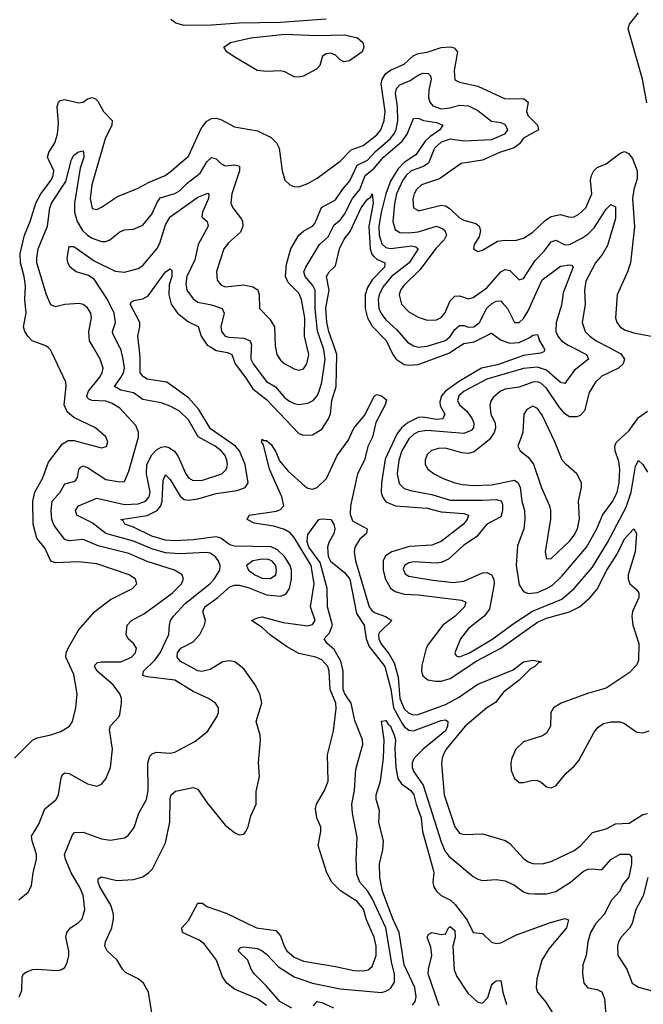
# Model space of a CAD drawing. Header units: inches. Extents: x 1843162 to 1959474, y 907081 to 1016326.
# Tile 154 of 256: x 1852074 to 1854791, y 987137 to 991430. Entities that reach past the tile are written whole.
import ezdxf

# ---------------------------------------------------------------- set-up
doc = ezdxf.new("R2010")
doc.units = ezdxf.units.IN
doc.header["$MEASUREMENT"] = 0
doc.layers.add('B8958', color=7, linetype='Continuous')
doc.layers.add('B8959', color=7, linetype='Continuous')

msp = doc.modelspace()

# ---------------------------------------------------------------- linework, layer by layer
at = {"layer": 'B8958', "color": 5}
for points, elevation in [([(1852050.9, 988210), (1852130, 988289.3), (1852150, 988299.3), (1852210, 988311.4), (1852253.1, 988326.9), (1852290.6, 988349.4), (1852304.4, 988370), (1852318.9, 988430), (1852324.2, 988490), (1852310, 988575.6), (1852275.2, 988650), (1852276.9, 988670), (1852285.6, 988690), (1852330, 988767.9), (1852401.8, 988850), (1852470, 988902.4), (1852565.6, 988950), (1852584.7, 988970), (1852578.9, 988990), (1852551.1, 989010), (1852410, 989057.9), (1852330, 989066.8), (1852230, 989062.3), (1852210, 989069.3), (1852184.8, 989124.8), (1852149.2, 989170), (1852132.4, 989230), (1852131.5, 989330), (1852140.6, 989370), (1852172.9, 989430), (1852199, 989501), (1852259.8, 989580.2), (1852285.6, 989594.4), (1852310, 989594.7), (1852430, 989563.6), (1852451.6, 989568.4), (1852458.3, 989590), (1852450, 989611.2), (1852404.7, 989650), (1852310, 989695.4), (1852280.3, 989720.3), (1852267.8, 989750), (1852276.8, 989830), (1852275.1, 989850), (1852215.9, 989975.9), (1852208.4, 989990), (1852197.5, 990000)], 680), ([(1852070, 987593.4), (1852112.9, 987627.1), (1852125.1, 987654.9), (1852131.9, 987710), (1852147.3, 987770), (1852146.9, 987790), (1852128.1, 987850), (1852126, 987870), (1852157, 987923), (1852183.1, 987990), (1852230.9, 988029.1), (1852243.2, 988050), (1852254.9, 988125.1), (1852261.1, 988138.9), (1852270, 988147), (1852290, 988143.2), (1852370, 988098), (1852410, 988088.5), (1852430, 988097.1), (1852450, 988120.5), (1852469.7, 988170), (1852478, 988250), (1852465.4, 988334.6), (1852468.9, 988351.1), (1852505.5, 988390), (1852510, 988400.4), (1852518.2, 988450), (1852517.2, 988470), (1852509.7, 988490), (1852481.4, 988530), (1852411.4, 988590), (1852399.4, 988610), (1852402.4, 988617.6), (1852412.9, 988627.1), (1852430.4, 988629.6), (1852514, 988630), (1852561.8, 988650), (1852578.8, 988670), (1852583.5, 988690), (1852570, 988709.6), (1852547.1, 988730), (1852537.2, 988750), (1852542.9, 988790), (1852560.4, 988810), (1852618.4, 988841.6), (1852738.8, 988930), (1852778.8, 988970), (1852788.2, 988990), (1852781.4, 989010), (1852749.1, 989029.1), (1852630, 989067.2), (1852550, 989101.9), (1852415.9, 989135.9), (1852350, 989163.4), (1852290, 989158.2), (1852270, 989163.9), (1852224.8, 989224.8), (1852213.3, 989250), (1852210.6, 989290), (1852215.1, 989330), (1852249.9, 989370), (1852270, 989406), (1852310, 989415.7), (1852318.4, 989421.6), (1852326.1, 989433.9), (1852330.9, 989469.1), (1852340.6, 989479.4), (1852350, 989484.2), (1852370, 989477.9), (1852450, 989425.3), (1852510, 989414.7), (1852530, 989416.5), (1852550, 989461.3), (1852592.2, 989610), (1852592.1, 989632.1), (1852580.5, 989660.5), (1852510, 989735.7), (1852476.8, 989756.8), (1852450, 989766.8), (1852389, 989769), (1852374.8, 989774.8), (1852370, 989781.5), (1852367.1, 989790), (1852374.2, 989810), (1852421.6, 989870), (1852433.6, 989890), (1852437.2, 989910), (1852424.2, 989950), (1852395.5, 990000)], 660), ([(1852072, 987170), (1852083, 987197), (1852084, 987256), (1852089.8, 987270.2), (1852102.2, 987277.7), (1852130, 987288.7), (1852150, 987290.3), (1852235.2, 987284.8), (1852252.5, 987287.5), (1852270, 987298), (1852280.6, 987319.4), (1852287.6, 987350), (1852287.7, 987370), (1852274.6, 987430), (1852279.3, 987450), (1852296, 987470), (1852328.2, 987491.8), (1852346, 987510), (1852357.9, 987550), (1852350, 987612.6), (1852334.3, 987650), (1852297.8, 987710), (1852273, 987770), (1852269.2, 987790), (1852304.3, 987875.7), (1852313.3, 987886.7), (1852350, 987887), (1852430, 987858.6), (1852470, 987852.1), (1852530, 987862.4), (1852546.4, 987873.6), (1852572.7, 987907.3), (1852592.6, 987970), (1852627.1, 988030), (1852633.1, 988070), (1852631.8, 988188.2), (1852641, 988219), (1852650.8, 988229.2), (1852670, 988236.5), (1852730, 988232.6), (1852750, 988236.5), (1852836.6, 988283.4), (1852892.8, 988327.2), (1852932.8, 988390), (1852940.5, 988410), (1852940.5, 988430), (1852927, 988450), (1852897, 988470), (1852830, 988500.6), (1852750.6, 988550.6), (1852630, 988564.8), (1852611, 988571), (1852612.9, 988590), (1852662.9, 988637.1), (1852685.4, 988670), (1852724.1, 988750), (1852726.3, 988790), (1852731.3, 988810), (1852743.8, 988830), (1852795.5, 988884.5), (1852902.6, 988970), (1852921.8, 988990), (1852946.6, 989030), (1852947.9, 989050), (1852940.5, 989070), (1852925.4, 989090), (1852904, 989104), (1852886.9, 989106.9), (1852770, 989100.4), (1852710, 989105.2), (1852650, 989122.1), (1852570, 989156.9), (1852450, 989189), (1852390, 989236.2), (1852323.5, 989270), (1852317.1, 989290), (1852330, 989310.1), (1852410, 989343.5), (1852530, 989315.8), (1852590, 989318.5), (1852621.9, 989330), (1852638.4, 989350), (1852642.1, 989370), (1852626.6, 989450), (1852628.3, 989490), (1852650, 989531.9), (1852670, 989554.2), (1852690, 989566.7), (1852710, 989569), (1852724.5, 989564.5), (1852748.5, 989548.5), (1852764.7, 989524.7), (1852797.9, 989450), (1852810, 989431.8), (1852830, 989420.4), (1852870, 989421.8), (1852955.1, 989450), (1852974.9, 989470), (1852979.4, 989490), (1852976.6, 989510), (1852968.9, 989530), (1852951.9, 989550), (1852925.8, 989570), (1852851.6, 989611.6), (1852810, 989684.9), (1852770, 989723.1), (1852730, 989745.4), (1852690, 989759.9), (1852610, 989774.3), (1852570, 989803.5), (1852514.1, 989814.1), (1852486.7, 989830), (1852515.2, 989870), (1852525.8, 989890), (1852529.9, 989910), (1852525.5, 989950), (1852514, 989994), (1852510.9, 990000)], 640), ([(1852650.7, 987090.7), (1852635, 987190), (1852612.7, 987230), (1852590, 987247.8), (1852535.4, 987275.4), (1852521.5, 987290), (1852498.2, 987330), (1852454.4, 987370), (1852445, 987390), (1852447.2, 987410), (1852475.8, 987470), (1852483.4, 987510), (1852482.1, 987530), (1852471.2, 987570), (1852423.2, 987650), (1852415.9, 987670), (1852416.3, 987683.7), (1852430, 987693), (1852496.8, 987676.8), (1852570, 987682), (1852610, 987693.6), (1852635.8, 987710), (1852652.4, 987727.6), (1852710, 987840.5), (1852728.7, 987931.3), (1852730, 988036.3), (1852733.8, 988050), (1852753.3, 988066.7), (1852830, 988082.2), (1852850, 988074.6), (1852890, 988016.4), (1852970, 987918.7), (1853010, 987886.7), (1853030, 987876.4), (1853050, 987879.3), (1853059.6, 987890), (1853069.8, 987910.2), (1853081.7, 987958.3), (1853104.4, 988010), (1853104.5, 988064.5), (1853118.3, 988130), (1853114.9, 988190), (1853123.2, 988290), (1853121.7, 988310), (1853104.3, 988370), (1853128.5, 988450), (1853120.6, 988490), (1853099.8, 988530), (1853050, 988600.4), (1853011.2, 988630), (1852990, 988634), (1852959.5, 988630), (1852903.4, 988596.6), (1852868.1, 988588.1), (1852850, 988591.2), (1852773.8, 988633.8), (1852760.5, 988650), (1852761.6, 988670), (1852776.7, 988690), (1852830, 988717.8), (1852858.8, 988750), (1852878.9, 988790), (1852883.4, 988810), (1852871.9, 988850), (1852881.2, 988870), (1852937.8, 988910), (1852990, 988957.4), (1853010, 988965), (1853030, 988965), (1853070, 988954.4), (1853150, 988922.7), (1853210, 988916), (1853234.2, 988925.8), (1853250, 988949.4), (1853257.7, 988990), (1853258.4, 989030), (1853252.9, 989050), (1853227.6, 989090), (1853198, 989118), (1853170, 989132.1), (1853010, 989134), (1852990, 989140.3), (1852950, 989169.5), (1852930, 989175.7), (1852830, 989161.7), (1852750, 989158.1), (1852710, 989161.3), (1852650, 989178.7), (1852570, 989217.3), (1852532.4, 989230), (1852524.2, 989244.2), (1852514.5, 989250), (1852630, 989268.6), (1852673.3, 989290), (1852688.6, 989310), (1852695.4, 989330), (1852698.8, 989421.2), (1852710, 989444.7), (1852730, 989425), (1852772.6, 989352.6), (1852790, 989338.5), (1852810, 989334.4), (1852850, 989340.7), (1852930, 989364.2), (1853022.2, 989377.8), (1853055.9, 989390), (1853069.3, 989410), (1853056.8, 989490), (1853032.2, 989550), (1853013.7, 989570), (1852905.6, 989645.6), (1852854.8, 989730), (1852810, 989780.4), (1852714.6, 989850), (1852630, 989862.6), (1852612.8, 989872.8), (1852599.2, 989890), (1852598.8, 989958.8), (1852594.5, 990000)], 620), ([(1852909.1, 990000), (1852930, 989988.1), (1852979, 989979), (1852998.9, 989970), (1853012.9, 989930), (1853058.6, 989870), (1853090, 989819.9), (1853150, 989773.5), (1853290, 989626.3), (1853310, 989617.7), (1853350, 989619.5), (1853390, 989644.1), (1853419.5, 989690), (1853428.8, 989711.2), (1853434.7, 989770), (1853452.6, 989830), (1853455.8, 989970), (1853445.4, 990000)], 620), ([(1853083.1, 990000), (1853081.5, 989950), (1853091.6, 989930), (1853150, 989852.3), (1853189.2, 989829.2), (1853230, 989781.3), (1853250, 989765.9), (1853270, 989756), (1853290, 989752.5), (1853330, 989758.5), (1853353.3, 989770), (1853369.9, 989790.1), (1853379, 989810), (1853390.5, 989849.5), (1853405.5, 989950), (1853399.2, 989990), (1853395.9, 990000)], 640), ([(1853188.6, 990000), (1853194.3, 989970), (1853210, 989946), (1853229, 989930), (1853270, 989907.5), (1853290, 989901.6), (1853310, 989907.2), (1853325.8, 989930), (1853333.2, 989970), (1853326.4, 990000)], 660), ([(1854356.5, 990000), (1854362.2, 989990), (1854357.7, 989982.3), (1854343.8, 989976.2), (1854270, 989965.4), (1854155.7, 989924.3), (1854086.7, 989910), (1853990, 989854.3), (1853929.6, 989810.4), (1853912.1, 989790), (1853904.1, 989764.1), (1853906.3, 989746.3), (1853926.6, 989710), (1853918.5, 989690), (1853890, 989686.7), (1853830, 989696.1), (1853810, 989694.8), (1853766.1, 989673.9), (1853737.9, 989650), (1853717.3, 989622.7), (1853666.3, 989513.7), (1853650.1, 989410.1), (1853649.1, 989370), (1853654.4, 989350), (1853670, 989327.8), (1853710.9, 989310.9), (1853850, 989300.8), (1853910, 989284.4), (1854010, 989277.3), (1854030.2, 989270), (1854023.8, 989250), (1854007.5, 989230), (1853910, 989154.7), (1853870, 989138.7), (1853772.6, 989132.6), (1853695, 989110), (1853667.3, 989092.7), (1853658.3, 989070), (1853658.3, 989030), (1853667.5, 988990), (1853690, 988951.7), (1853710, 988936.9), (1853750, 988924.7), (1853810, 988922), (1853998.9, 988898.9), (1854017.8, 988890), (1854012.7, 988870), (1853970.9, 988829.1), (1853917.2, 988790), (1853853.9, 988706.1), (1853845.7, 988690), (1853825.6, 988614.4), (1853824.4, 988590), (1853830, 988568.8), (1853852.2, 988552.2), (1853885.3, 988545.3), (1853910, 988545.4), (1853950, 988558.2), (1854065.3, 988634.7), (1854170, 988689.5), (1854330, 988803.8), (1854370, 988820.9), (1854470, 988848.2), (1854512.7, 988870), (1854559.2, 988910), (1854590, 988947.5), (1854632.8, 989030), (1854678.2, 989101.8), (1854710, 989166.3), (1854750.2, 989210.2), (1854761.1, 989190), (1854755.2, 989110), (1854725.3, 989010), (1854724.9, 988990), (1854732, 988970), (1854763.4, 988943.4), (1854772.6, 988930), (1854772.1, 988910), (1854744.7, 988850), (1854741.5, 988830), (1854746, 988790), (1854772, 988710), (1854770, 988638), (1854763.1, 988616.9), (1854730, 988582.3), (1854630, 988514.7), (1854548.3, 988491.7), (1854434, 988450), (1854399.5, 988430), (1854388.9, 988410), (1854387.6, 988350), (1854370, 988318.7), (1854352.6, 988307.4), (1854270, 988281.1), (1854236.5, 988250), (1854218, 988210), (1854213.8, 988190), (1854216.1, 988156.1), (1854230, 988121.3), (1854250, 988103.9), (1854270, 988104.3), (1854310, 988114.7), (1854330, 988113.4), (1854346.1, 988106.1), (1854370, 988084.6), (1854390, 988080.3), (1854410, 988089.1), (1854455.2, 988144.8), (1854490, 988175.3), (1854510, 988199.6), (1854576.8, 988323.2), (1854594.3, 988345.7), (1854618.4, 988361.6), (1854650, 988368.4), (1854690, 988368.1), (1854710, 988360.9), (1854763.1, 988323.1), (1854790, 988320.7), (1854816.3, 988330)], 620), ([(1853685.1, 990000), (1853699.2, 989970), (1853714.4, 989950), (1853750, 989926.8), (1853770, 989923.3), (1853810, 989926.1), (1853943.9, 989976.1), (1853981.1, 990000)], 620), ([(1854484.3, 990000), (1854543.8, 989970), (1854552.6, 989950), (1854490, 989899.6), (1854450, 989843.9), (1854430, 989848.3), (1854370, 989902.4), (1854330, 989914.5), (1854270, 989909.6), (1854110, 989862.3), (1854010.1, 989810), (1853988.2, 989790), (1853981.9, 989770), (1853990.7, 989750), (1854022.8, 989722.8), (1854045.3, 989690), (1854052.2, 989670), (1854051.2, 989650), (1854041.2, 989638.8), (1854010, 989625.7), (1853850, 989638.3), (1853810, 989632.3), (1853790, 989621.4), (1853770, 989602.7), (1853739, 989550), (1853725.8, 989510), (1853718.1, 989450), (1853728.2, 989408.2), (1853750, 989386), (1853776.4, 989376.4), (1853870, 989359.7), (1853950, 989335.5), (1854090, 989334.3), (1854150, 989338.4), (1854172.3, 989332.3), (1854177.4, 989317.4), (1854178.4, 989290), (1854170, 989262.7), (1854110.2, 989230), (1854064.2, 989175.8), (1854010, 989139.2), (1853941.8, 989078.2), (1853910, 989063.9), (1853890, 989060.1), (1853790, 989066.8), (1853770, 989061.8), (1853750.2, 989050), (1853745.5, 989034.5), (1853753.5, 989013.5), (1853770, 989004.1), (1853874.1, 988985.9), (1853963.3, 988976.7), (1854010, 988981.3), (1854090, 989017.7), (1854110, 989019.2), (1854130.2, 989010), (1854140.7, 988990), (1854141.7, 988970), (1854120.6, 988859.4), (1854098.4, 988830), (1854030, 988775.7), (1853995.1, 988730), (1853970.2, 988670), (1853976.2, 988656.2), (1853990, 988652.3), (1854034.5, 988670), (1854135.4, 988730), (1854223.8, 988796.2), (1854308.5, 988851.5), (1854436, 988904), (1854489.9, 988950), (1854570, 989043.2), (1854635.9, 989150), (1854716.1, 989303.9), (1854738.9, 989370), (1854757.3, 989482.7), (1854770, 989507.4), (1854790, 989490.2), (1854810, 989457.3)], 640), ([(1854642.7, 990000), (1854693.1, 989973.1), (1854709.4, 989950), (1854703.2, 989930), (1854683.2, 989910), (1854610, 989875), (1854582.9, 989850), (1854555, 989805), (1854535.6, 989724.4), (1854515.9, 989704.1), (1854501.6, 989698.4), (1854470, 989698.9), (1854450, 989711.7), (1854423, 989743), (1854370, 989823), (1854345.3, 989845.3), (1854330, 989850.3), (1854310, 989848.7), (1854250, 989827.6), (1854190, 989818.4), (1854169.8, 989810.2), (1854137.6, 989782.4), (1854128.3, 989770), (1854122.3, 989750), (1854127.5, 989710), (1854145.2, 989670), (1854147.5, 989650), (1854142, 989630), (1854120.8, 989599.2), (1854053.9, 989546.1), (1854030, 989538.2), (1854001.3, 989541.3), (1853930, 989561.8), (1853899.1, 989560.9), (1853868.6, 989551.4), (1853850, 989534), (1853840.7, 989510), (1853841.3, 989490), (1853852.8, 989470), (1853879.6, 989450), (1853919, 989430), (1853970, 989410.1), (1854003.2, 989403.2), (1854050, 989399.2), (1854130, 989402), (1854230, 989421.9), (1854246.4, 989410), (1854254.4, 989390), (1854262.7, 989330), (1854273.5, 989290), (1854275.8, 989250), (1854270.6, 989209.4), (1854243.7, 989136.3), (1854236.8, 989050), (1854250, 988965.3), (1854270, 988936.5), (1854290, 988928.3), (1854330, 988933.1), (1854370, 988949.3), (1854395, 988965), (1854436.1, 989003.9), (1854543.5, 989130), (1854589.5, 989210), (1854614.1, 989270), (1854658.3, 989330), (1854676.8, 989370), (1854686, 989410), (1854689.6, 989469.6), (1854684.2, 989504.2), (1854669.4, 989550), (1854667, 989570), (1854673.3, 989586.7), (1854730, 989639.2), (1854770, 989694.8), (1854810, 989723.5)], 660), ([(1853150, 987132.7), (1853110, 987160.7), (1853010, 987203.4), (1852976.5, 987230), (1852957.5, 987257.5), (1852931, 987330), (1852878.9, 987398.9), (1852856.2, 987416.2), (1852783.9, 987450), (1852780.9, 987470), (1852810, 987502.4), (1852850, 987578.3), (1852870, 987577.7), (1852890, 987564.3), (1852974.3, 987534.3), (1853106.4, 987470), (1853190, 987458.9), (1853210, 987435.6), (1853225.7, 987390), (1853237.9, 987370), (1853270, 987343), (1853310, 987325.3), (1853450, 987302.5), (1853530, 987284.6), (1853570, 987283.1), (1853592.2, 987287.8), (1853610, 987302.4), (1853626.7, 987350), (1853626.8, 987390), (1853618.7, 987430), (1853585.1, 987505.1), (1853572, 987552), (1853545.1, 987585.1), (1853472.3, 987632.3), (1853434.1, 987670), (1853411.6, 987710), (1853375, 987830), (1853386.6, 987890), (1853385.8, 987910), (1853369.1, 987950), (1853363.2, 987990), (1853367.8, 988010), (1853402.7, 988070), (1853417.6, 988110), (1853415.2, 988224.8), (1853441, 988330), (1853453.7, 988426.3), (1853450.9, 988450), (1853426.8, 988510), (1853422.7, 988590), (1853416.3, 988610), (1853390, 988639), (1853364, 988650), (1853290, 988667.2), (1853236.9, 988696.9), (1853166.7, 988746.7), (1853130, 988779.9), (1853084, 988810), (1853110, 988822.5), (1853130, 988826.2), (1853221.4, 988801.4), (1853330, 988786.7), (1853350, 988792.6), (1853361.5, 988810), (1853341.2, 988870), (1853356.5, 988970), (1853343.5, 989050), (1853270, 989171.8), (1853252, 989192), (1853227.2, 989207.2), (1853181.2, 989221.2), (1853095.2, 989235.2), (1853065, 989250), (1853073.6, 989270), (1853192.7, 989287.3), (1853210, 989293.9), (1853224.7, 989310), (1853215.5, 989350), (1853162.6, 989470), (1853136.3, 989576.3), (1853127.4, 989590), (1853130, 989600.5), (1853135.4, 989595.4), (1853150, 989595), (1853170, 989577.2), (1853190, 989545.2), (1853206.5, 989506.5), (1853242.6, 989462.6), (1853316.4, 989396.4), (1853330, 989386.8), (1853350, 989382.5), (1853370, 989390.1), (1853410.6, 989429.4), (1853457.2, 989530), (1853504.7, 989595.3), (1853530, 989649.3), (1853575.9, 989704.2), (1853620.7, 989790), (1853630, 989794.9), (1853650, 989789.1), (1853672.7, 989772.7), (1853665.8, 989750), (1853626.3, 989673.7), (1853611.2, 989610), (1853591.1, 989568.9), (1853576.4, 989510), (1853546.6, 989450), (1853516.1, 989310), (1853514, 989274), (1853524.4, 989244.4), (1853587.7, 989210), (1853584.6, 989190), (1853555.4, 989164.6), (1853534.6, 989130), (1853531.8, 989110), (1853537.6, 989070), (1853596.2, 988870), (1853610, 988852.5), (1853623.6, 988843.6), (1853668, 988828), (1853695.6, 988810), (1853642.1, 988757.9), (1853637.2, 988750), (1853638.6, 988730), (1853647.6, 988710), (1853684.3, 988664.3), (1853705.7, 988625.7), (1853723.1, 988563.1), (1853730.1, 988470), (1853750, 988425.9), (1853770, 988406.9), (1853790, 988399), (1853810, 988400.6), (1853930, 988444.5), (1853985.7, 988474.3), (1854070, 988533.4), (1854224.1, 988595.9), (1854270, 988630.9), (1854310, 988637.5), (1854348, 988630), (1854334, 988626), (1854318.5, 988610), (1854300.3, 988599.7), (1854250.1, 988550), (1854182, 988498), (1854147, 988453), (1854109.9, 988430.1), (1854015, 988350), (1853932.5, 988250), (1853922.6, 988230), (1853914.6, 988210), (1853912.7, 988187.3), (1853923.7, 988050), (1853970, 987911.6), (1853990, 987883.5), (1854010, 987876.8), (1854090, 987880.2), (1854190, 987850.9), (1854210, 987838.2), (1854270, 987772.3), (1854290, 987758.9), (1854310, 987751.3), (1854350, 987748.9), (1854390, 987759.8), (1854490, 987808.3), (1854518.6, 987830), (1854570, 987885.8), (1854630, 987901.7), (1854670, 987924.1), (1854730, 987926.4), (1854790, 987964.2), (1854810, 987969.2)], 580), ([(1853260, 987120), (1853207.3, 987150), (1853150, 987216.1), (1853095, 987270), (1853082.2, 987290), (1853067.6, 987330), (1853026, 987370), (1853035.8, 987384.2), (1853050, 987387.6), (1853110, 987379.8), (1853131, 987371), (1853150, 987355.7), (1853201.2, 987301.2), (1853270, 987256.3), (1853349.7, 987229.7), (1853470, 987204.8), (1853650, 987189.2), (1853670, 987193.8), (1853690, 987205.5), (1853706.8, 987233.2), (1853706.7, 987270), (1853694.9, 987314.9), (1853669.4, 987470), (1853610, 987598.8), (1853590, 987632.3), (1853556.8, 987670), (1853542.5, 987702.5), (1853540.2, 987770), (1853544.6, 987864.6), (1853523.7, 987970), (1853521.7, 988010), (1853532.7, 988070), (1853538, 988162), (1853569.9, 988270.1), (1853567.5, 988290), (1853534.6, 988374.6), (1853519, 988450), (1853491.2, 988490), (1853483.1, 988510), (1853483.7, 988590), (1853473.5, 988633.5), (1853443.8, 988683.8), (1853414, 988710), (1853400.9, 988730), (1853423.3, 988756.7), (1853436.6, 988790), (1853415.9, 988870), (1853413.3, 988950), (1853383.3, 989063.3), (1853333.7, 989130), (1853326.4, 989153.6), (1853330, 989184.9), (1853378, 989250), (1853390, 989254), (1853430, 989251.4), (1853443.2, 989230), (1853446.5, 989210), (1853443.2, 989190), (1853420.3, 989150), (1853415.3, 989130), (1853418.8, 989090), (1853428.5, 989068.5), (1853490, 989020.1), (1853512.2, 988990), (1853541.5, 988841.5), (1853575.3, 988790), (1853583.6, 988730), (1853597, 988697), (1853664.4, 988610), (1853691.4, 988511.4), (1853703.1, 988430), (1853741.3, 988361.3), (1853750, 988348.1), (1853770, 988332.4), (1853790, 988329.8), (1853910, 988374.6), (1853930, 988376.8), (1853940.2, 988370), (1853938.2, 988350), (1853929.7, 988330), (1853831.5, 988250), (1853793.2, 988210), (1853783.9, 988190), (1853783.6, 988170), (1853791.8, 988150), (1853832.6, 988092.6), (1853910, 987846.2), (1853926.4, 987806.4), (1853943.5, 987783.5), (1854050, 987694.2), (1854070, 987683.2), (1854090, 987677.5), (1854150, 987680.7), (1854190, 987674.9), (1854230, 987656.1), (1854270, 987627.1), (1854290, 987620.2), (1854318.3, 987618.3), (1854370, 987618.7), (1854410, 987629.4), (1854474.4, 987670), (1854530, 987716.8), (1854550, 987726), (1854570, 987728.2), (1854610, 987722.8), (1854650, 987768.4), (1854690, 987792), (1854730, 987792.1), (1854739.5, 987779.5), (1854740.4, 987750), (1854728, 987692), (1854701.2, 987658.8), (1854688.4, 987630), (1854651.8, 987590), (1854622.3, 987530), (1854584.8, 987490), (1854561.7, 987450), (1854550.1, 987410), (1854542.3, 987350), (1854528.4, 987310), (1854526.7, 987270), (1854532.6, 987230), (1854549.4, 987209.4), (1854590, 987201.8), (1854611.1, 987191.1), (1854622.1, 987162.1), (1854627.5, 987090)], 560), ([(1853786, 987134), (1853796.7, 987150), (1853800.9, 987170), (1853795.1, 987210), (1853748.7, 987310), (1853726.9, 987450), (1853699.3, 987510), (1853655.5, 987630), (1853643, 987690), (1853641.5, 987750), (1853656.7, 987810), (1853659.1, 987850), (1853639.4, 987930), (1853641.8, 987981.8), (1853627, 988030), (1853627.4, 988050), (1853645.8, 988110), (1853659, 988210), (1853662.3, 988290), (1853650, 988371.3), (1853670, 988374.9), (1853678.9, 988358.9), (1853690, 988350.2), (1853706.3, 988310), (1853711.1, 988290), (1853708.2, 988251.8), (1853712.8, 988170), (1853721.6, 988121.6), (1853738.3, 988098.3), (1853778.5, 988070), (1853792, 988050), (1853801, 988010), (1853822.8, 987950), (1853829.7, 987890), (1853874, 987730), (1853878.1, 987710), (1853874.1, 987670), (1853878.2, 987650), (1853890.1, 987630), (1853910, 987611.6), (1853950.7, 987590.7), (1853972.2, 987572.2), (1854023.5, 987503.5), (1854050, 987450.4), (1854090, 987445.3), (1854130, 987407.9), (1854150, 987402.8), (1854170, 987405), (1854239.4, 987440.6), (1854386.6, 987493.4), (1854450, 987511.8), (1854465.2, 987505.2), (1854456.8, 987470), (1854380.3, 987379.7), (1854348.8, 987330), (1854328, 987248), (1854323.9, 987210), (1854330.3, 987190), (1854367.1, 987147.1), (1854414.3, 987070)], 540), ([(1854811.5, 987690), (1854790.1, 987610), (1854758.1, 987550), (1854742.6, 987490), (1854730.5, 987469.5), (1854694.2, 987430), (1854683, 987410), (1854678.3, 987390), (1854680.2, 987350), (1854719.8, 987290), (1854742.8, 987230), (1854770, 987212.5), (1854830, 987196)], 580), ([(1853901.4, 987130), (1853854.6, 987270), (1853854.8, 987290), (1853869.7, 987350), (1853865.9, 987385.9), (1853849.4, 987430), (1853856.5, 987443.5), (1853870, 987450.7), (1853910, 987442), (1853930, 987444.9), (1853942, 987470), (1853950, 987477.1), (1853970, 987459.3), (1853972.1, 987430), (1853961, 987390), (1853967, 987287), (1853978.7, 987258.7), (1854026.5, 987186.5), (1854070, 987146.3), (1854090, 987142.3), (1854113.5, 987166.5), (1854130, 987219.5), (1854137.2, 987230), (1854150, 987239.3), (1854170, 987240.4), (1854179.3, 987190), (1854195.9, 987135.9)], 520), ([(1853354.1, 987130), (1853370, 987149.3), (1853390, 987145.7), (1853441.2, 987121.2)], 540)]:
    msp.add_lwpolyline(points, dxfattribs=dict(at, elevation=elevation))
for points, elevation in [([(1854310, 989744.1), (1854283.6, 989730), (1854271.2, 989710), (1854266.8, 989630), (1854245.3, 989570), (1854254.9, 989550), (1854290, 989522.8), (1854312.2, 989492.2), (1854348.2, 989388.2), (1854382.9, 989310), (1854387.5, 989290), (1854387.2, 989252.8), (1854363.2, 989110), (1854370, 989079.3), (1854390, 989080.7), (1854470, 989155.7), (1854490, 989181.7), (1854504.2, 989210), (1854513.4, 989253.4), (1854509.2, 989330.8), (1854522.4, 989390), (1854522.4, 989410), (1854501.6, 989450), (1854454.7, 989490), (1854438.5, 989510), (1854406.3, 989590), (1854350, 989705.1), (1854330, 989734.8)], 680), ([(1853130, 989077.8), (1853090.3, 989070), (1853062.2, 989050), (1853071, 989030), (1853098, 989010), (1853130, 988994.9), (1853166.9, 988993.1), (1853190, 989009.3), (1853193.7, 989030), (1853189.4, 989050), (1853172.5, 989070), (1853156.2, 989076.2)], 640)]:
    msp.add_lwpolyline(points, close=True, dxfattribs=dict(at, elevation=elevation))
at = {"layer": 'B8959', "color": 5}
for points, elevation in [([(1854806.8, 991066.8), (1854787.5, 991170), (1854724.7, 991390), (1854730.7, 991410), (1854770, 991458.9)], 680), ([(1853410, 991431.7), (1853210, 991417.8), (1853030, 991413.8), (1852910, 991405.2), (1852790, 991403.6), (1852753.8, 991413.8), (1852733.1, 991430)], 680), ([(1852197.5, 990000), (1852188.3, 990008.3), (1852128.1, 990030), (1852108.7, 990050), (1852096.5, 990070), (1852091.1, 990090), (1852102.8, 990150), (1852096.1, 990210), (1852099.2, 990270), (1852093.7, 990310), (1852077.1, 990370), (1852075.8, 990410), (1852095.2, 990490), (1852120.1, 990550), (1852143.6, 990630), (1852165.9, 990670), (1852210.7, 990730), (1852219.5, 990750), (1852222.2, 990770), (1852195.6, 990830), (1852200.7, 990850), (1852227.6, 990892.4), (1852239.2, 990930), (1852242.8, 990977.2), (1852236.6, 991050), (1852242.6, 991070), (1852250, 991077.7), (1852270, 991082.2), (1852330, 991067.1), (1852350, 991070.2), (1852370, 991084.3), (1852390, 991090.1), (1852404.8, 991084.8), (1852415, 991075), (1852438.9, 991030), (1852477.4, 990990), (1852474.8, 990970), (1852445.8, 990910), (1852388.3, 990710), (1852380.8, 990650), (1852390, 990607.1), (1852410, 990602.7), (1852430, 990611.8), (1852500.5, 990659.5), (1852590, 990694.4), (1852638.8, 990721.2), (1852707.4, 990750), (1852730, 990765.7), (1852810, 990835.2), (1852865.3, 990954.8), (1852890, 990986.9), (1852910, 990999.3), (1852930, 991000.9), (1852950, 990995), (1853010, 990962.9), (1853110, 990945.2), (1853170, 990916.5), (1853192.7, 990892.7), (1853204.7, 990870), (1853217.3, 990770), (1853230, 990730.7), (1853250.8, 990710), (1853270, 990702.6), (1853290, 990701.5), (1853330, 990715), (1853370, 990739.3), (1853470, 990812.8), (1853518.2, 990861.8), (1853570, 990881.8), (1853590, 990895.2), (1853630, 990928.1), (1853647.5, 990950), (1853662.1, 990990), (1853666.8, 991030), (1853648.9, 991150), (1853653.6, 991170), (1853670, 991195.4), (1853690, 991209.7), (1853750, 991236.3), (1853788.2, 991271.8), (1853810, 991282.3), (1853850, 991288.2), (1853910, 991309), (1853950, 991311.4), (1853967.5, 991307.5), (1853982.1, 991290), (1853967.6, 991207.6), (1853970, 991167.7), (1853990, 991157.3), (1854070, 991140.1), (1854190, 991084.9), (1854270, 991086.7), (1854289.4, 991070), (1854283, 991030), (1854289.4, 991010), (1854330.9, 990970), (1854334.7, 990950), (1854270, 990913.4), (1854251.8, 990888.2), (1854229, 990871), (1854164.6, 990850), (1854090, 990816.8), (1853998, 990802), (1853903.5, 990736.5), (1853824.7, 990710), (1853803.2, 990690), (1853793.1, 990670), (1853787.6, 990647.6), (1853790.3, 990610), (1853810, 990597.2), (1853817.4, 990597.4), (1853910, 990621.2), (1853930, 990618.6), (1853950, 990605.7), (1853990, 990566.5), (1854010, 990556.2), (1854061.2, 990541.2), (1854076.1, 990530), (1854082.6, 990510), (1854076.7, 990483.3), (1854054.4, 990450), (1854050.8, 990430), (1854070, 990419.3), (1854090, 990424.2), (1854156.3, 990463.7), (1854190, 990468.7), (1854233, 990467), (1854270, 990476.9), (1854310, 990502.7), (1854364.6, 990555.4), (1854390, 990571.2), (1854430, 990579.6), (1854470, 990569.2), (1854489.8, 990570.2), (1854510, 990581.2), (1854541.2, 990610), (1854567.2, 990670), (1854561.9, 990730), (1854565, 990750), (1854575.7, 990770), (1854590, 990784.8), (1854630, 990800.8), (1854690, 990847.2), (1854710, 990854.3), (1854726.9, 990846.9), (1854744, 990824), (1854764.7, 990770), (1854764, 990736), (1854750, 990689.4), (1854744.6, 990650), (1854753, 990527), (1854734.9, 990370), (1854723.2, 990330), (1854677.2, 990230), (1854670.2, 990130), (1854675.9, 990110), (1854690, 990090.3), (1854710, 990078.2), (1854750, 990064.1), (1854855.8, 990044.2)], 680), ([(1853326.4, 990000), (1853314.9, 990050), (1853316.2, 990130), (1853301.3, 990210), (1853290, 990236.8), (1853244.1, 990284.1), (1853232.8, 990310), (1853236.3, 990363.7), (1853255.9, 990430), (1853289.9, 990490.1), (1853311.5, 990508.5), (1853350, 990529.5), (1853359.5, 990540.5), (1853389.1, 990610.9), (1853450, 990643.7), (1853480.1, 990690), (1853512.5, 990727.5), (1853544.9, 990795.1), (1853590, 990816.6), (1853624.9, 990855.1), (1853688.5, 990910), (1853704, 990930), (1853713.8, 990950), (1853722, 990990), (1853719.7, 991050), (1853711.2, 991108.8), (1853715.3, 991130), (1853730, 991145.1), (1853775.3, 991164.7), (1853810, 991187.8), (1853830, 991196.4), (1853854.4, 991194.4), (1853864.4, 991184.4), (1853867.3, 991170), (1853857, 991123), (1853855.6, 991090), (1853861.3, 991070), (1853873.9, 991053.9), (1853910, 991041.1), (1853950, 991045.1), (1853990, 991056.9), (1854030, 991054.7), (1854070, 991034), (1854130, 990987.9), (1854170, 990981.1), (1854190, 990972.6), (1854199.1, 990950), (1854187, 990930), (1854130, 990905.5), (1854010, 990900.6), (1853950, 990908.2), (1853910, 990895), (1853880.9, 990870), (1853855.3, 990804.7), (1853833.9, 990790), (1853780.1, 990770), (1853757.7, 990750), (1853743.6, 990730), (1853716.4, 990670), (1853707.4, 990627.4), (1853700.1, 990550), (1853710, 990514.7), (1853730, 990502.1), (1853770, 990499.7), (1853810, 990504.9), (1853890, 990528.8), (1853917.9, 990517.9), (1853926.6, 990510), (1853933.4, 990490), (1853923.1, 990470), (1853887.9, 990432.1), (1853818.9, 990341.1), (1853746, 990270), (1853733.1, 990250), (1853726.8, 990230), (1853738.2, 990190), (1853770, 990156), (1853810, 990133.2), (1853850, 990119.8), (1853890, 990120.6), (1853910, 990132), (1853926.5, 990150), (1853950, 990203.6), (1853970, 990224.7), (1853990, 990225.4), (1854030, 990213.1), (1854050, 990218.5), (1854110, 990259.9), (1854169.9, 990330.1), (1854190, 990340.7), (1854210, 990336.1), (1854250, 990294.9), (1854270, 990302), (1854319.7, 990380.3), (1854359.5, 990420.5), (1854390, 990460.5), (1854410, 990468.9), (1854450, 990448), (1854470, 990449.3), (1854523, 990477), (1854550, 990495.3), (1854577.7, 990522.3), (1854630, 990602.9), (1854650, 990623.9), (1854670, 990614.4), (1854670, 990563.5), (1854635.3, 990444.7), (1854612.9, 990407.1), (1854582.6, 990370), (1854541.3, 990290), (1854534.4, 990250), (1854538.1, 990190), (1854524.8, 990110), (1854538.2, 990070), (1854558.2, 990050), (1854586.4, 990030), (1854642.7, 990000)], 660), ([(1853395.9, 990000), (1853372.1, 990072.1), (1853362, 990170), (1853361.6, 990250), (1853351.2, 990271.2), (1853317.2, 990310), (1853312.2, 990330), (1853320.8, 990350), (1853379.9, 990450), (1853417.7, 990482.3), (1853444.5, 990535.5), (1853470, 990556.1), (1853490, 990581.8), (1853524.8, 990650), (1853555.7, 990690), (1853579.3, 990750), (1853617.9, 990782.1), (1853659.9, 990830), (1853740.7, 990899.3), (1853762.1, 990930), (1853790, 990999), (1853810, 991000.1), (1853833.1, 990990), (1853890, 990980.8), (1853918.5, 990970), (1853904.8, 990950), (1853860.5, 990919.5), (1853840.4, 990899.6), (1853799.7, 990840.3), (1853750, 990806.3), (1853721.5, 990778.5), (1853690, 990724.9), (1853669, 990671), (1853648.5, 990588.5), (1853639.6, 990530), (1853641, 990490), (1853652, 990452), (1853670, 990436.9), (1853690, 990431.4), (1853783.3, 990443.3), (1853799.6, 990439.6), (1853810.6, 990430), (1853770.9, 990369.1), (1853694.3, 990310), (1853656.2, 990263.8), (1853639.9, 990230), (1853635.8, 990210), (1853639.4, 990170), (1853648.4, 990148.4), (1853670, 990120.6), (1853717, 990077), (1853763.8, 990023.8), (1853790, 990007.4), (1853810, 990001.8), (1853850, 990005.7), (1853930, 990031.2), (1853950, 990048.4), (1853970, 990078.4), (1853990, 990096.1), (1854010, 990096.1), (1854030, 990088.6), (1854053.2, 990090), (1854077.8, 990110), (1854110, 990171.8), (1854130, 990191.5), (1854150, 990202.5), (1854170, 990203.5), (1854177, 990197), (1854199.2, 990170), (1854230, 990110.2), (1854250, 990108.8), (1854270, 990127.4), (1854290, 990160.1), (1854350, 990295.9), (1854430, 990355.8), (1854470, 990361.6), (1854478.9, 990358.9), (1854485.4, 990350), (1854441.9, 990238.1), (1854434.6, 990185.4), (1854411.4, 990110), (1854410.5, 990070), (1854418.5, 990050), (1854434.7, 990030), (1854464.4, 990010), (1854484.3, 990000)], 640), ([(1852395.5, 990000), (1852378.3, 990030), (1852375.9, 990070), (1852386.2, 990130), (1852383.8, 990150), (1852370, 990173.5), (1852350, 990188.6), (1852332.4, 990192.4), (1852270, 990187.4), (1852230, 990178.4), (1852210, 990186.2), (1852190.3, 990230.3), (1852149.2, 990370), (1852147.9, 990390), (1852154.9, 990430), (1852195.8, 990530), (1852204.6, 990610), (1852212.4, 990630), (1852275.4, 990724.6), (1852300.3, 990819.7), (1852310, 990839.2), (1852330, 990854.2), (1852350, 990857.6), (1852352.5, 990852.5), (1852353.4, 990830), (1852337.9, 990782.1), (1852312.1, 990630), (1852313.3, 990590), (1852324.2, 990550), (1852347.8, 990510), (1852370, 990490.5), (1852390, 990477.1), (1852430, 990462.1), (1852450, 990463), (1852466.3, 990470), (1852510, 990504.4), (1852530, 990513.2), (1852570, 990515.9), (1852610, 990533.8), (1852650, 990582.2), (1852670.8, 990630), (1852686.5, 990653.5), (1852750, 990671.9), (1852770, 990684.1), (1852803.1, 990716.9), (1852859.8, 990760.2), (1852890, 990810.2), (1852910, 990829.3), (1852930, 990823.2), (1852950, 990802.6), (1852970, 990792.5), (1853010, 990796.3), (1853031.6, 990791.6), (1853032.4, 990770), (1852999, 990670), (1852994, 990630), (1853002.3, 990610), (1853040.2, 990560.2), (1853045.5, 990550), (1853046.4, 990530), (1853036.2, 990503.8), (1852983.6, 990456.4), (1852963.5, 990430), (1852931.5, 990331.5), (1852934.4, 990294.4), (1852950, 990274), (1852970, 990265.7), (1853050, 990273.8), (1853090, 990264.7), (1853111.4, 990251.4), (1853117.4, 990230), (1853119.6, 990170), (1853164.5, 990124.5), (1853183.7, 990090), (1853187.2, 990007.2), (1853188.6, 990000)], 660), ([(1852510.9, 990000), (1852479.9, 990059.9), (1852478.1, 990070), (1852490.9, 990110), (1852486.2, 990150), (1852456.2, 990210), (1852398.1, 990298.1), (1852373.8, 990313.8), (1852319.7, 990330), (1852293.3, 990350), (1852284.1, 990370), (1852281.4, 990390), (1852290, 990440.7), (1852310, 990440.9), (1852397.9, 990377.9), (1852490, 990333.4), (1852530, 990329.5), (1852590, 990345), (1852610, 990357.3), (1852671.6, 990430), (1852684.7, 990455.3), (1852710, 990535.5), (1852729.9, 990570.1), (1852850, 990656.5), (1852893.5, 990673.5), (1852897.6, 990670), (1852896, 990650), (1852870.1, 990590), (1852868.1, 990570), (1852890.2, 990550), (1852895.1, 990530), (1852851.3, 990450), (1852836.6, 990383.4), (1852802.2, 990310), (1852797.6, 990277.6), (1852802.6, 990250), (1852830, 990212.3), (1852850, 990197.8), (1852910, 990186.8), (1852956.8, 990170), (1852965.5, 990150), (1852951.1, 990090), (1852953.2, 990070), (1852970, 990050.1), (1852984.9, 990044.9), (1853050, 990040.5), (1853077.6, 990030), (1853083.4, 990010), (1853083.1, 990000)], 640), ([(1853445.4, 990000), (1853421, 990070), (1853411.7, 990110), (1853407.4, 990172.6), (1853422.9, 990250), (1853411.1, 990310), (1853422.3, 990330), (1853450, 990356.3), (1853467.3, 990430), (1853487.8, 990472.2), (1853513.6, 990506.4), (1853561.7, 990610), (1853590, 990646.5), (1853604.6, 990655.4), (1853610, 990670.4), (1853614.3, 990630), (1853595.8, 990530), (1853601.3, 990430), (1853607.9, 990407.9), (1853616.5, 990396.5), (1853630, 990385.2), (1853665.2, 990370), (1853665.3, 990365.3), (1853663.1, 990350), (1853610, 990295.7), (1853590, 990261.6), (1853580, 990230), (1853579.3, 990170), (1853589.8, 990130), (1853610, 990093.7), (1853670.7, 990030.7), (1853685.1, 990000)], 620), ([(1852594.5, 990000), (1852589.4, 990050), (1852597.5, 990090), (1852596.9, 990110), (1852555.8, 990190), (1852560.4, 990199.6), (1852570, 990205.8), (1852610, 990212.5), (1852633.7, 990226.3), (1852710, 990330.9), (1852730, 990342.8), (1852736.2, 990336.2), (1852736.8, 990310), (1852725.9, 990274.1), (1852723.9, 990230), (1852733.5, 990190), (1852761.5, 990150), (1852810, 990112.5), (1852851.5, 990091.5), (1852864.4, 990050), (1852891.5, 990010), (1852909.1, 990000)], 620), ([(1853981.1, 990000), (1854010, 990018.5), (1854054.6, 990025.4), (1854130, 990063.5), (1854171.9, 990031.9), (1854210, 990019.5), (1854250, 990022.7), (1854296.4, 990043.5), (1854310, 990054.6), (1854330, 990057), (1854339.3, 990030), (1854356.5, 990000)], 620)]:
    msp.add_lwpolyline(points, dxfattribs=dict(at, elevation=elevation))
at = {"layer": 'B8959', "color": 5, "elevation": 680}
msp.add_lwpolyline([(1853370, 991360.8), (1853490, 991363.4), (1853546.2, 991350), (1853569.3, 991330), (1853573.9, 991310), (1853566.2, 991290), (1853510.4, 991249.6), (1853486, 991246), (1853470, 991254.4), (1853450, 991274.5), (1853430, 991283.7), (1853410, 991281.2), (1853393.1, 991270), (1853381.2, 991230), (1853366.7, 991213.3), (1853310, 991183.9), (1853290, 991178.9), (1853270, 991180.6), (1853230, 991201.8), (1853210, 991206.2), (1853150, 991204), (1853108.6, 991208.6), (1853003.7, 991270), (1852977, 991290), (1852962.9, 991310), (1852992, 991330), (1853081.6, 991350), (1853230, 991366.1)], close=True, dxfattribs=at)

doc.saveas('drawing.dxf')
